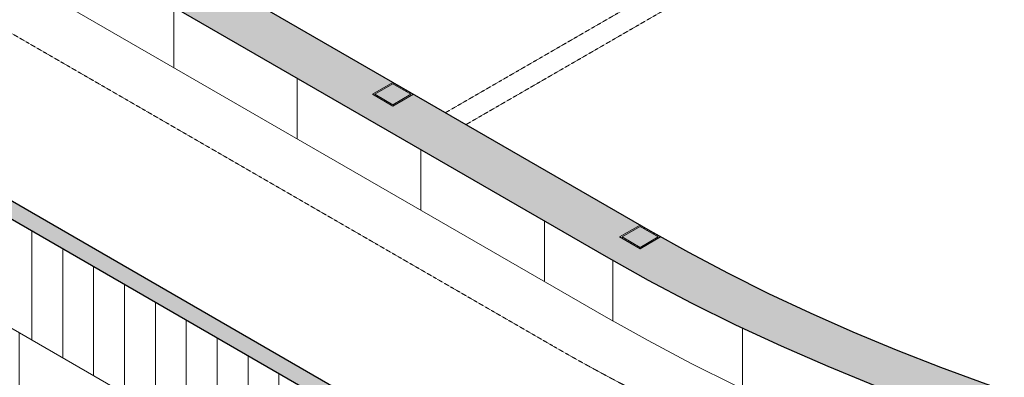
# Model space of a CAD drawing. Header units: millimetres. Extents: x 2807 to 348062, y -35711 to 43067.
# Tile 124 of 191: x 130988 to 137750, y -16192 to -13736. Entities that reach past the tile are written whole.
import ezdxf

# ---------------------------------------------------------------- set-up
doc = ezdxf.new("R2010")
doc.units = ezdxf.units.MM
doc.linetypes.add('Hidden', pattern=[7.14375, 4.7625, -2.38125])
doc.linetypes.add('THO_hhidden', pattern=[2.5, 1.5, -1])
doc.layers.add('A-DETL', color=7, linetype='Continuous', lineweight=13, true_color=0x00a600)
for name, color, linetype, lineweight in [('A-WALL-PATT', 7, 'Continuous', 25), ('I-WALL', 7, 'Continuous', 18), ('S-COLS', 7, 'Continuous', 13)]:
    doc.layers.add(name, color=color, linetype=linetype, lineweight=lineweight)
pattern_1 = [(30, (3507.014, 1220.566), (-42.426292, 24.494494), []), (30, (3507.014, 1244.815), (-42.426292, 24.494494), [])]

# ---------------------------------------------------------------- blocks, each defined once
blk = doc.blocks.new('FP_413-01 isometrie 1e verdieping _plotview_')
at = {"layer": 'A-WALL-PATT', "color": 8, "lineweight": 13, "true_color": 0x808080}
for p, q in [((48673.7, -15807.1), (48673.7, -15391.1)), ((49564.4, -16271.2), (49564.4, -15855.2))]:
    blk.add_line(p, q, dxfattribs=at)
blk = doc.blocks.new('NLRS_28_SCO_UN_koker_gen_bcb - K200_200_12_5-V502-01 isometrie 1e verdieping _plotview_')
at = {"layer": 'S-COLS'}
h = blk.add_hatch(dxfattribs=at)
h.set_pattern_fill('FP_15', color=256, style=0, pattern_type=2)
h.set_pattern_definition(pattern_1)
h.paths.add_polyline_path([(47163.8, -14329.8), (47305.2, -14248.1), (47163.8, -14166.5), (47022.4, -14248.1)])
h.paths.add_polyline_path([(47163.8, -14319.6), (47040, -14248.1), (47163.8, -14176.7), (47287.5, -14248.1)])
at = {"layer": 'S-COLS', "lineweight": 18}
for p, q in [((47163.8, -14166.5), (47022.4, -14248.1)), ((47040, -14248.1), (47163.8, -14176.7)), ((47305.2, -14248.1), (47163.8, -14166.5)), ((47163.8, -14176.7), (47287.5, -14248.1)), ((47022.4, -14248.1), (47163.8, -14329.8)), ((47163.8, -14319.6), (47040, -14248.1)), ((47163.8, -14329.8), (47305.2, -14248.1)), ((47287.5, -14248.1), (47163.8, -14319.6))]:
    blk.add_line(p, q, dxfattribs=at)
blk = doc.blocks.new('NLRS_28_SCO_UN_koker_gen_bcb - K200_200_12_5-V504-01 isometrie 1e verdieping _plotview_')
at = {"layer": 'S-COLS'}
h = blk.add_hatch(dxfattribs=at)
h.set_pattern_fill('FP_15', color=256, style=0, pattern_type=2)
h.set_pattern_definition(pattern_1)
h.paths.add_polyline_path([(48860.8, -15309.6), (49002.3, -15227.9), (48860.8, -15146.3), (48719.4, -15227.9)])
h.paths.add_polyline_path([(48860.8, -15299.4), (48737.1, -15227.9), (48860.8, -15156.5), (48984.6, -15227.9)])
at = {"layer": 'S-COLS', "lineweight": 18}
for p, q in [((48860.8, -15146.3), (48719.4, -15227.9)), ((48737.1, -15227.9), (48860.8, -15156.5)), ((49002.3, -15227.9), (48860.8, -15146.3)), ((48860.8, -15156.5), (48984.6, -15227.9)), ((48719.4, -15227.9), (48860.8, -15309.6)), ((48860.8, -15299.4), (48737.1, -15227.9)), ((48860.8, -15309.6), (49002.3, -15227.9)), ((48984.6, -15227.9), (48860.8, -15299.4))]:
    blk.add_line(p, q, dxfattribs=at)

msp = doc.modelspace()

# ---------------------------------------------------------------- hatches: boundary and pattern name
at = {"layer": 'A-WALL-PATT', "lineweight": 18, "true_color": 0x808080}
for points in [[(135015.2, -15362.7), (135319.3, -15187.1), (111560.5, -1470), (111256.4, -1645.5), (134802.8, -15240)], [(133192.4, -16408.7), (133298.5, -16347.5), (109545.2, -2633.5), (109439.2, -2694.7), (132348.5, -15921.5)], [(144264.6, -17565.2), (144429.5, -17565.2), (144830.6, -17558), (145231.1, -17543.8), (145630.7, -17522.4), (146029, -17493.9), (146460.7, -17454.6), (146820, -17415.8), (147212, -17366.3), (147723, -17289.7), (148095.4, -17226.5), (148464.1, -17156.9), (148828.8, -17081), (149189.1, -16999.1), (149528.6, -16915.3), (149895.1, -16817.1), (150240.2, -16717.4), (150579.5, -16611.9), (150916.8, -16499.5), (151258, -16377.5), (151676.1, -16215.4), (151982.8, -16088.3), (152276, -15959.5), (152571.5, -15821.6), (152859, -15679.4), (153210, -15492.8), (153442.4, -15362.7), (153138.3, -15187.1), (152857.7, -15344.2), (152553, -15504), (152240.3, -15657.5), (151920.1, -15804.7), (151559.8, -15959.8), (151239.6, -16087.7), (150912.7, -16209.9), (150569.3, -16329.5), (150142.1, -16466.1), (149856.5, -16551.5), (149491.9, -16652.3), (149122.3, -16746.2), (148748.1, -16833.1), (148369.6, -16913.1), (147987.2, -16985.9), (147601.2, -17051.6), (147347.2, -17091.5), (146968.5, -17143.8), (146460.7, -17202), (146203.6, -17227.9), (145818.1, -17259.7), (145431.1, -17284.6), (145042.9, -17302.6), (144620, -17314), (144264.6, -17317.8), (143875.3, -17315), (143392.8, -17301.2), (143097.9, -17288.5), (142710.7, -17264.8), (142324.9, -17234.3), (141940.9, -17196.9), (141552.1, -17151.7), (141179.9, -17101.6), (140803.5, -17043.9), (140325, -16959.1), (139943.3, -16884.1), (139598.9, -16808.9), (139258.5, -16727.9), (138922.3, -16641.2), (138484.2, -16517), (138241.9, -16443.9), (137888.4, -16329.2), (137540.8, -16207.7), (137257.1, -16102.2), (136939.2, -15976.1), (136711.4, -15881.3), (136419.2, -15752), (136133.6, -15617.8), (135854.9, -15478.8), (135583.4, -15335.2), (135319.3, -15187.1), (135015.2, -15362.7), (135303.3, -15524), (135599.9, -15680.1), (135904.6, -15830.8), (136217.3, -15976.1), (136537.5, -16115.7), (136865.1, -16249.6), (137257.1, -16398.1), (137625.7, -16527.8), (137942.1, -16632), (138263.8, -16731.3), (138601.2, -16828.2), (138965.7, -16925.1), (139335.3, -17015.4), (139711.4, -17099.5), (140088, -17176.1), (140470.4, -17246.3), (140938.5, -17321.7), (141245.6, -17366.3), (141637.6, -17415.8), (142032.1, -17458.4), (142428.6, -17493.9), (142826.9, -17522.4), (143226.5, -17543.8), (143627, -17558), (144028.2, -17565.2)]]:
    msp.add_hatch(color=8, dxfattribs=at).paths.add_polyline_path(points)
at = {"layer": 'A-WALL-PATT', "lineweight": 13, "true_color": 0x808080}
h = msp.add_hatch(dxfattribs=at)
h.set_pattern_fill('FP_11', color=8, style=0, pattern_type=2)
h.set_pattern_definition([(90, (135439.5, -16023.6), (-848.528, 489.898), [])])
h.paths.add_polyline_path([(135015.2, -15778.7), (135015.2, -15362.7), (111256.4, -1645.5), (111256.4, -2061.5), (134802.8, -15656)])
h = msp.add_hatch(dxfattribs=at)
h.set_pattern_fill('FP_14', color=8, style=0, pattern_type=2)
h.set_pattern_definition([(90, (133192.43, -16824.66), (-212.132, 122.474), [])])
h.paths.add_polyline_path([(133192.4, -17159.4), (133192.4, -16408.7), (109439.2, -2694.7), (109439.2, -3445.5), (132725.8, -16890)])
h = msp.add_hatch(dxfattribs=at)
h.set_pattern_fill('FP_1', color=8, style=0, pattern_type=2)
h.set_pattern_definition([(90, (134378.8, -19893.8), (-848.528, 489.898), [])])
h.paths.add_polyline_path([(133954.5, -20302), (133954.5, -17599.4), (110195.8, -3882.3), (110195.8, -6584.9), (132882.6, -19683.1)])

# ---------------------------------------------------------------- linework, layer by layer
at = {"layer": 'A-DETL', "color": 7, "linetype": 'THO_hhidden'}
msp.add_line((110902.9, -2265.6), (134661.7, -15982.8), dxfattribs=at)
at = {"layer": 'A-DETL', "color": 7, "linetype": 'THO_hhidden', "lineweight": 18}
for p, q in [((138147.7, -11928.9), (133911.7, -14374.5)), ((138315.6, -11995.2), (134053.2, -14456.1))]:
    msp.add_line(p, q, dxfattribs=at)
at = {"layer": 'A-DETL', "color": 7, "linetype": 'THO_hhidden'}
msp.add_ellipse((144228.8, -10459.2), major_axis=(13530, 0), ratio=0.57735, start_param=3.926991, end_param=7.068584, dxfattribs=at)
at = {"layer": 'I-WALL', "lineweight": 25}
for p, q in [((138607.3, -19412.5), (104241.9, 428.4)), ((104135.9, 367.1), (138501.2, -19473.7)), ((111256.4, -1645.5), (135015.2, -15362.7)), ((135319.3, -15187.1), (132181.5, -13375.5))]:
    msp.add_line(p, q, dxfattribs=at)
at = {"layer": 'I-WALL'}
for p, q in [((104245.3, -446.8), (138393.2, -20162.1)), ((111256.4, -2061.5), (135015.2, -15778.7))]:
    msp.add_line(p, q, dxfattribs=at)
at = {"layer": 'I-WALL', "lineweight": 25}
for points in [[(139943.3, -16884.1, 0), (139598.9, -16808.9, 0), (139258.5, -16727.9, 0), (138922.3, -16641.2, 0), (138590.6, -16548.9, 0), (138263.8, -16451, 0), (137942.1, -16347.6, 0), (137625.7, -16238.9, 0), (137314.9, -16124.8, 0), (137010.1, -16005.6, 0), (136711.4, -15881.3, 0), (136419.2, -15752, 0), (136133.6, -15617.8, 0), (135854.9, -15478.8, 0), (135583.4, -15335.2, 0), (135319.3, -15187.1, 0)], [(135015.2, -15362.7, 0), (135303.3, -15524, 0), (135599.9, -15680.1, 0), (135904.6, -15830.8, 0), (136217.3, -15976.1, 0), (136537.5, -16115.7, 0), (136865.1, -16249.6, 0)]]:
    msp.add_polyline3d(points, dxfattribs=at)
at = {"layer": 'I-WALL'}
msp.add_polyline3d([(135904.6, -16246.8, 0), (135599.9, -16096, 0), (135303.3, -15939.9, 0), (135015.2, -15778.6, 0)], dxfattribs=at)

# ---------------------------------------------------------------- block references
msp.add_blockref('FP_413-01 isometrie 1e verdieping _plotview_', (86387.7, 0), dxfattribs=at)
at = {"layer": 'S-COLS', "linetype": 'Hidden'}
for name in ['NLRS_28_SCO_UN_koker_gen_bcb - K200_200_12_5-V502-01 isometrie 1e verdieping _plotview_', 'NLRS_28_SCO_UN_koker_gen_bcb - K200_200_12_5-V504-01 isometrie 1e verdieping _plotview_']:
    msp.add_blockref(name, (86387.7, 0), dxfattribs=at)

doc.saveas('drawing.dxf')
